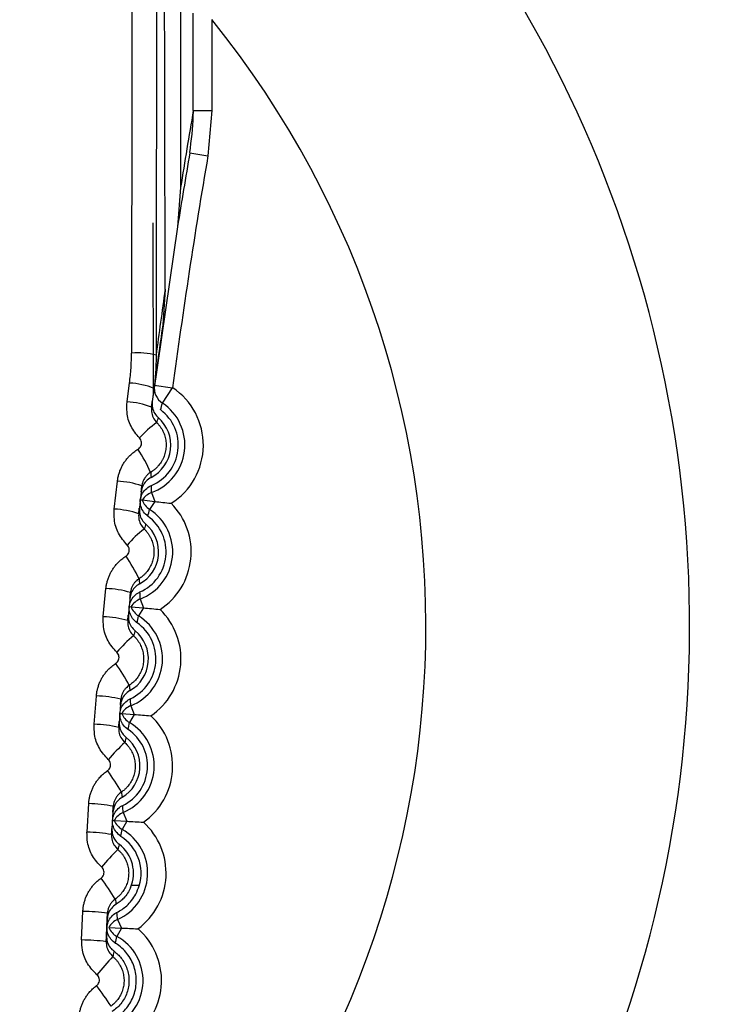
# Model space of a CAD drawing. Header units: millimetres. Extents: x -0.201 to 0.721, y -0.195 to 0.483.
# Tile 47 of 188: x 0.07234 to 0.07794, y 0.12041 to 0.12842. Entities that reach past the tile are written whole.
import ezdxf

# ---------------------------------------------------------------- set-up
doc = ezdxf.new("R2010")
doc.units = ezdxf.units.MM

msp = doc.modelspace()

# ---------------------------------------------------------------- linework, layer by layer
at = {"color": 7, "linetype": 'Continuous', "lineweight": 25}
for p, q in [((0.073748, 0.12768), (0.073748, 0.128471)), ((0.073898, 0.128418), (0.073898, 0.12768)), ((0.073748, 0.12768), (0.073898, 0.12768)), ((0.073898, 0.12768), (0.073867, 0.127311)), ((0.073719, 0.127336), (0.073867, 0.127311)), ((0.073645, 0.127053), (0.07362, 0.126734)), ((0.073423, 0.125382), (0.073422, 0.126766)), ((0.07362, 0.126734), (0.073423, 0.125382)), ((0.073519, 0.126224), (0.073499, 0.125936)), ((0.07321, 0.125308), (0.07323, 0.125462)), ((0.073428, 0.125418), (0.073408, 0.125266)), ((0.073431, 0.125443), (0.07358, 0.125423)), ((0.073497, 0.125298), (0.07358, 0.125423)), ((0.073105, 0.124435), (0.073131, 0.124663)), ((0.07333, 0.124624), (0.073304, 0.124398)), ((0.073332, 0.12451), (0.073434, 0.124498)), ((0.073408, 0.12457), (0.073434, 0.124498)), ((0.073434, 0.124498), (0.073392, 0.124433)), ((0.073016, 0.123561), (0.073038, 0.12379)), ((0.073237, 0.123757), (0.073215, 0.12353)), ((0.073316, 0.123704), (0.073344, 0.123632)), ((0.073241, 0.123642), (0.073344, 0.123632)), ((0.073344, 0.123632), (0.073303, 0.123567)), ((0.072942, 0.122685), (0.07296, 0.122915)), ((0.07316, 0.122888), (0.073142, 0.122659)), ((0.07324, 0.122836), (0.073268, 0.122765)), ((0.073166, 0.122773), (0.073268, 0.122765)), ((0.073268, 0.122765), (0.073229, 0.122699)), ((0.072884, 0.121808), (0.072898, 0.12204)), ((0.073097, 0.122018), (0.073083, 0.121788)), ((0.073178, 0.121967), (0.073208, 0.121896)), ((0.073106, 0.121902), (0.073208, 0.121896)), ((0.073208, 0.121896), (0.07317, 0.12183)), ((0.073308, 0.121372), (0.073244, 0.121372)), ((0.07284, 0.12093), (0.07285, 0.121163)), ((0.07305, 0.121147), (0.07304, 0.120916)), ((0.073042, 0.120965), (0.073048, 0.121099)), ((0.073132, 0.121097), (0.073163, 0.121027)), ((0.073061, 0.121031), (0.073163, 0.121027)), ((0.073163, 0.121027), (0.073126, 0.120959))]:
    msp.add_line(p, q, dxfattribs=at)
for centre, radius, start, end in [((0.067788, 0.123361), 0.0226414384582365, 349.799413, 105.42621), ((0.067787, 0.123395), 0.0216067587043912, 352.087535, 103.344048), ((0.067993, 0.123576), 0.0149967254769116, 349.119556, 109.385157), ((0.067783, 0.123487), 0.0150000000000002, 0.001141, 110.764667), ((0.067783, 0.123487), 0.0147499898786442, 0.034943, 87.371672), ((0.067783, 0.123487), 0.0147499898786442, 293.406953, 69.608113), ((0.067783, 0.123487), 0.0144499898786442, 293.922054, 69.608113), ((0.067783, 0.123487), 0.0099999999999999, 305.517386, 52.190566), ((0.067783, 0.123487), 0.0078554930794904, 316.294207, 38.885566), ((0.122999, 0.118881), 0.0498500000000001, 170.264478, 172.459561), ((0.122999, 0.118881), 0.05, 171.888708, 172.611597), ((0.073294, 0.125122), 0.0005855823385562, 74.941823, 94.687108), ((0.073202, 0.124866), 0.0005962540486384, 67.745979, 87.355421), ((0.07358, 0.125423), 0.000149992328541, 172.460174, 236.269763), ((0.073269, 0.124957), 0.0005606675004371, 302.294141, 56.266855), ((0.073182, 0.1247), 0.0006088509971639, 68.241487, 87.428118), ((0.073269, 0.124957), 0.0003569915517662, 292.832672, 53.237177), ((0.073269, 0.124957), 0.0004106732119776, 289.802994, 56.266855), ((0.070982, 0.125926), 0.0025917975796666, 344.714375, 345.983382), ((0.073269, 0.124957), 0.0002959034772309, 297.348228, 48.721621), ((0.072117, 0.1256), 0.0014114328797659, 340.978928, 342.657835), ((0.07392, 0.124469), 0.0008186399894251, 124.957866, 138.194309), ((0.072176, 0.124185), 0.0013427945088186, 24.166043, 33.30978), ((0.073104, 0.123994), 0.0006693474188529, 70.336988, 87.72785), ((0.070887, 0.124567), 0.0025210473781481, 0.072964, 1.376916), ((0.073459, 0.124429), 0.0001499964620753, 109.800562, 147.611236), ((0.073474, 0.12456), 0.0001499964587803, 199.458614, 237.269288), ((0.073079, 0.123742), 0.0006940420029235, 71.078526, 87.831085), ((0.07317, 0.124088), 0.0004106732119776, 290.802994, 57.266855), ((0.070867, 0.125017), 0.002591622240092, 345.713833, 346.98288), ((0.07317, 0.124088), 0.0005606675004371, 303.294141, 44.775708), ((0.07317, 0.124088), 0.0003569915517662, 293.832672, 54.237177), ((0.073941, 0.123501), 0.0009734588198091, 127.473351, 138.677328), ((0.07317, 0.124088), 0.0002959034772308, 298.348228, 49.721621), ((0.071962, 0.123214), 0.0014960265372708, 25.973218, 34.097078), ((0.073012, 0.123013), 0.0007768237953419, 73.197175, 88.118538), ((0.07337, 0.123564), 0.0001499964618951, 110.800562, 148.611235), ((0.070795, 0.123657), 0.0025212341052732, 1.072942, 2.376847), ((0.073382, 0.123694), 0.000149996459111, 200.458614, 238.269288), ((0.072991, 0.122749), 0.0008116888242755, 73.952431, 88.218496), ((0.073087, 0.123217), 0.0004106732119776, 291.802994, 58.266855), ((0.070768, 0.124106), 0.0025914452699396, 346.713326, 347.982415), ((0.073087, 0.123217), 0.0005606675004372, 304.294141, 45.775708), ((0.073087, 0.123217), 0.0003569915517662, 294.832672, 55.237177), ((0.067783, 0.123487), 0.0147499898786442, 293.406725, 0.034943), ((0.067783, 0.123487), 0.015, 292.994652, 0.001141), ((0.074027, 0.122493), 0.0011908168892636, 129.950927, 139.173928), ((0.073087, 0.123217), 0.0002959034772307, 299.348228, 50.721621), ((0.07171, 0.1222), 0.0017158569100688, 27.843761, 34.855587), ((0.072936, 0.121985), 0.0009311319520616, 76.09129, 88.495086), ((0.073295, 0.122697), 0.0001499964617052, 111.800562, 149.611235), ((0.07072, 0.122745), 0.0025214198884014, 2.072883, 3.37674), ((0.073306, 0.122828), 0.000149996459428, 201.458614, 239.269288), ((0.073019, 0.122346), 0.0005606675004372, 305.294141, 46.775708), ((0.072918, 0.121702), 0.0009834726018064, 76.858319, 88.59212), ((0.073019, 0.122346), 0.0004106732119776, 292.802994, 59.266855), ((0.070685, 0.123194), 0.0025912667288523, 347.712856, 348.981986), ((0.073019, 0.122346), 0.0002959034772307, 300.348228, 51.721621), ((0.073019, 0.122346), 0.0003569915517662, 295.832672, 56.237177), ((0.074213, 0.121417), 0.0015157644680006, 132.386738, 139.686403), ((0.071383, 0.121115), 0.0020506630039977, 29.777005, 35.585756), ((0.072874, 0.12087), 0.001169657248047, 79.014178, 88.859465), ((0.07066, 0.121832), 0.0025216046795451, 3.072786, 4.376597), ((0.073236, 0.121829), 0.0001499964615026, 112.800562, 150.611235), ((0.073244, 0.12196), 0.0001499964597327, 202.458614, 240.269288), ((0.072966, 0.121473), 0.0005606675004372, 306.294141, 47.775708), ((0.072861, 0.120552), 0.0012558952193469, 79.790879, 88.954022), ((0.072966, 0.121473), 0.0004106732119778, 293.802994, 60.266855), ((0.070618, 0.12228), 0.0025910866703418, 348.712423, 349.981594), ((0.072966, 0.121473), 0.0002959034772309, 336.326702, 52.721621), ((0.072966, 0.121473), 0.0003569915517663, 343.513081, 57.237177), ((0.074578, 0.120211), 0.0020500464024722, 134.777263, 140.216849), ((0.070893, 0.119888), 0.0026118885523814, 31.772109, 36.288114), ((0.072829, 0.119579), 0.0015839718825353, 81.960292, 89.213919), ((0.070617, 0.120918), 0.0025211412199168, 4.072514, 5.378289), ((0.073192, 0.12096), 0.0001499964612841, 113.800561, 151.611235), ((0.073198, 0.121091), 0.000149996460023, 203.458614, 241.269288), ((0.072929, 0.120599), 0.0005606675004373, 307.294141, 48.775708), ((0.072819, 0.11918), 0.0017500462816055, 82.744431, 89.306526), ((0.072929, 0.120599), 0.0004106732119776, 294.802994, 61.266855), ((0.070569, 0.121365), 0.0025893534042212, 349.703745, 350.98138), ((0.075352, 0.118698), 0.0030821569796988, 137.119328, 140.767152), ((0.069984, 0.118318), 0.0037260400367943, 33.828028, 36.96329)]:
    msp.add_arc(centre, radius, start, end, dxfattribs=at)
for centre, major_axis, ratio, start_param, end_param in [((0.067783, 0.123489), (-0.01052066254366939, 0.01070072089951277), 0.999999, 3.733110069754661, 5.843493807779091), ((0.074573, 0.118741), (-4.647776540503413e-05, 0.0762499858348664), 0.017429, 1.344198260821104, 1.47931373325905), ((0.074773, 0.118741), (-4.635585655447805e-05, 0.07604998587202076), 0.017475, 1.344198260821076, 1.479313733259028), ((0.125057, 0.118883), (0.05205934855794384, 1.58571934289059e-05), 0.99886, 2.971296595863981, 2.983505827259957), ((0.123058, 0.118881), (0.05005934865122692, 1.524764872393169e-05), 0.998814, 2.971370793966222, 2.983572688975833), ((0.125057, 0.118883), (0.05205934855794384, 1.58571934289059e-05), 0.99886, 2.999636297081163, 3.010042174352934), ((0.123058, 0.118881), (0.05005934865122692, 1.524764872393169e-05), 0.998814, 2.999718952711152, 3.010178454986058)]:
    msp.add_ellipse(centre, major_axis=major_axis, ratio=ratio, start_param=start_param, end_param=end_param, dxfattribs=at)
for points, knots in [([(0.0736443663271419, 0.1359184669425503), (0.0736443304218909, 0.1342636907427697), (0.0736442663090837, 0.1313089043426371), (0.0736445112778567, 0.1283535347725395), (0.0736446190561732, 0.1270532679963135)], [0, 0, 0, 0, 0.5600324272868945, 1, 1, 1, 1]), ([(0.0735193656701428, 0.1262238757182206), (0.0735156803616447, 0.1280188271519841), (0.0735091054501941, 0.1312211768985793), (0.073505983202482, 0.1344335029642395), (0.0735046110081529, 0.1358452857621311)], [0, 0, 0, 0, 0.5605107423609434, 1, 1, 1, 1]), ([(0.0737191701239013, 0.1273364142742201), (0.0737324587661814, 0.1274360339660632), (0.0737476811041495, 0.1275501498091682), (0.0737482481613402, 0.1276650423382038), (0.0737483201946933, 0.1276796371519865)], [0, 0, 0, 0, 0.8729698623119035, 1, 1, 1, 1]), ([(0.0732295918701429, 0.1254618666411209), (0.0732320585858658, 0.1254820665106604), (0.0732369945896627, 0.1255224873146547), (0.0732418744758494, 0.1255834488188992), (0.073245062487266, 0.125644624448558), (0.0732454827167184, 0.1256855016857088), (0.0732456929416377, 0.1257059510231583)], [0, 0, 0, 0, 0.2493467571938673, 0.4989535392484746, 0.7493453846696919, 1, 1, 1, 1]), ([(0.0734456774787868, 0.1256878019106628), (0.0734454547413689, 0.1256653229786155), (0.0734450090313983, 0.125620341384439), (0.0734415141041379, 0.1255528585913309), (0.0734361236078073, 0.1254853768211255), (0.0734306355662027, 0.1254405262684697), (0.0734278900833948, 0.125418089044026)], [0, 0, 0, 0, 0.2493378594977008, 0.4989389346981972, 0.7493359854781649, 1, 1, 1, 1]), ([(0.0733097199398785, 0.1250145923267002), (0.0732846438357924, 0.1250452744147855), (0.0732344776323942, 0.1251066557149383), (0.0732043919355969, 0.1252129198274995), (0.0732080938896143, 0.1252802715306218), (0.0732096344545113, 0.1253082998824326)], [0, 0, 0, 0, 0.3684975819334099, 0.7372008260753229, 1, 1, 1, 1]), ([(0.0734080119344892, 0.1252655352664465), (0.0734083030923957, 0.1252677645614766), (0.0734101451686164, 0.1252818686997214), (0.0734121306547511, 0.1252970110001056), (0.0734138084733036, 0.1253097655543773), (0.0734139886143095, 0.1253111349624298)], [0, 0, 0, 0, 0.1435250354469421, 0.9080435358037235, 1, 1, 1, 1]), ([(0.0734139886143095, 0.1253111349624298), (0.0734135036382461, 0.1252942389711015), (0.0734125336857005, 0.1252604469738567), (0.0734311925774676, 0.1252134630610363), (0.0734532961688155, 0.1251901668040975), (0.0734637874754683, 0.1251791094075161)], [0, 0, 0, 0, 0.3444157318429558, 0.6888317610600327, 1, 1, 1, 1]), ([(0.0734080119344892, 0.1252655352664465), (0.0734073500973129, 0.1252535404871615), (0.0734057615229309, 0.1252247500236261), (0.0734185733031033, 0.1251793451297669), (0.0734401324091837, 0.1251529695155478), (0.0734508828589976, 0.1251398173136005)], [0, 0, 0, 0, 0.2636464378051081, 0.6328172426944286, 1, 1, 1, 1]), ([(0.0734508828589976, 0.1251398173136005), (0.073455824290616, 0.1251346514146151), (0.0734657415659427, 0.1251242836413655), (0.073479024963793, 0.1251070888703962), (0.0734910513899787, 0.1250887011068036), (0.0735014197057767, 0.1250693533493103), (0.0735100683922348, 0.1250493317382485), (0.0735169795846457, 0.125028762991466), (0.0735221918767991, 0.1250074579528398), (0.0735255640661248, 0.124985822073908), (0.0735270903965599, 0.1249640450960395), (0.0735267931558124, 0.1249423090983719), (0.0735246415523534, 0.1249204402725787), (0.0735206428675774, 0.1248988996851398), (0.073514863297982, 0.1248778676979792), (0.0735073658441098, 0.124857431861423), (0.0734980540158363, 0.1248374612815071), (0.0734834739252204, 0.1248121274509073), (0.073465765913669, 0.124788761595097), (0.0734453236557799, 0.1247679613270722), (0.0734259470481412, 0.1247511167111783), (0.0734105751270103, 0.1247411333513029), (0.0734014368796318, 0.1247351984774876)], [0, 0, 0, 0, 0.0456540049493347, 0.0916259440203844, 0.1386007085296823, 0.1859219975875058, 0.2317093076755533, 0.2778172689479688, 0.3244218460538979, 0.3717067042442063, 0.4175764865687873, 0.4637686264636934, 0.510460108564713, 0.5578356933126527, 0.6036003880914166, 0.6496852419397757, 0.6967803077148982, 0.7442245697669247, 0.8363017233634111, 0.8830435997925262, 0.9304721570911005, 1, 1, 1, 1]), ([(0.0732985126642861, 0.1249228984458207), (0.0733005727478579, 0.1249242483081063), (0.073308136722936, 0.1249292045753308), (0.073318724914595, 0.1249411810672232), (0.0733265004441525, 0.1249596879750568), (0.0733275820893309, 0.1249796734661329), (0.0733223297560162, 0.1249992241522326), (0.0733139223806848, 0.1250094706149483), (0.0733097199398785, 0.1250145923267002)], [0, 0, 0, 0, 0.0696045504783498, 0.2555658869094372, 0.4419410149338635, 0.6282521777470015, 0.8141812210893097, 1, 1, 1, 1]), ([(0.0731309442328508, 0.1246625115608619), (0.0731322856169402, 0.1246721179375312), (0.0731349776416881, 0.1246913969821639), (0.073142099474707, 0.1247200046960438), (0.0731515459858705, 0.124748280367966), (0.0731633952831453, 0.1247755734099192), (0.0731773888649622, 0.1248015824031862), (0.0731934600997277, 0.1248262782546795), (0.0732117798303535, 0.1248498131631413), (0.0732301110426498, 0.1248696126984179), (0.0732527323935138, 0.1248906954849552), (0.0732747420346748, 0.124908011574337), (0.0732925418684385, 0.1249191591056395), (0.0732985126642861, 0.1249228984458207)], [0, 0, 0, 0, 0.0907856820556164, 0.1821978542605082, 0.2755872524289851, 0.3696606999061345, 0.4603816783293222, 0.551731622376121, 0.6450692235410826, 0.7390955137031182, 0.8037531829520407, 0.9341707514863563, 0.9999999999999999, 0.9999999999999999, 0.9999999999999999, 0.9999999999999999]), ([(0.0734045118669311, 0.1246939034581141), (0.0733903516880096, 0.124684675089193), (0.0733620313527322, 0.1246662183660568), (0.0733340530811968, 0.1246241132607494), (0.0733275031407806, 0.124592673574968), (0.0733243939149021, 0.1245777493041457)], [0, 0, 0, 0, 0.3443936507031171, 0.6887867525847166, 0.9999999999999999, 0.9999999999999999, 0.9999999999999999, 0.9999999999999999]), ([(0.0734014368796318, 0.1247351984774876), (0.0733989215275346, 0.1247336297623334), (0.0733913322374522, 0.1247288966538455), (0.0733818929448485, 0.1247215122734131), (0.0733722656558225, 0.124712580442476), (0.073364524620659, 0.1247042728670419), (0.073356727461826, 0.1246943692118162), (0.0733497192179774, 0.1246837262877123), (0.0733436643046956, 0.1246725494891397), (0.0733386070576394, 0.1246609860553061), (0.0733345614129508, 0.1246490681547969), (0.0733314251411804, 0.1246367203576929), (0.073330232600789, 0.1246282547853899), (0.073329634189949, 0.1246240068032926)], [0, 0, 0, 0, 0.0645139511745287, 0.1946507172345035, 0.2603400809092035, 0.351056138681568, 0.4424040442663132, 0.5357341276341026, 0.6297444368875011, 0.7206935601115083, 0.8122657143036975, 0.9057958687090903, 1, 1, 1, 1]), ([(0.0734014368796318, 0.1247351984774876), (0.0734015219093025, 0.1247342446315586), (0.0734021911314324, 0.1247267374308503), (0.0734033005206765, 0.1247129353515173), (0.0734041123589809, 0.124700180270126), (0.0734045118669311, 0.1246939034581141)], [0, 0, 0, 0, 0.0688361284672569, 0.5417715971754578, 1, 1, 1, 1]), ([(0.0733170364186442, 0.1245112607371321), (0.0733205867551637, 0.1245261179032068), (0.0733280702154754, 0.1245574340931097), (0.0733577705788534, 0.1245977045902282), (0.0733875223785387, 0.1246190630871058), (0.0734050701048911, 0.1246267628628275), (0.0734072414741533, 0.1246277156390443)], [0, 0, 0, 0, 0.2965558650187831, 0.6250855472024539, 0.953607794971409, 1, 1, 1, 1]), ([(0.0733243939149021, 0.1245777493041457), (0.0733247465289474, 0.1245808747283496), (0.0733264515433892, 0.1245959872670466), (0.0733282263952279, 0.1246116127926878), (0.073329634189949, 0.1246240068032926)], [0, 0, 0, 0, 0.2068100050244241, 1, 1, 1, 1]), ([(0.0733788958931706, 0.1243775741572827), (0.0733661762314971, 0.124388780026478), (0.0733407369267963, 0.1244111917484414), (0.0733194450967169, 0.124458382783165), (0.0733156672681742, 0.1244930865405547), (0.0733169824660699, 0.1245105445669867), (0.0733170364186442, 0.1245112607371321)], [0, 0, 0, 0, 0.3286434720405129, 0.6572864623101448, 0.9859410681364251, 0.9999999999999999, 0.9999999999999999, 0.9999999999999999, 0.9999999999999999]), ([(0.0733170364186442, 0.1245112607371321), (0.0733170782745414, 0.1245112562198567), (0.07331728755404, 0.1245112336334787), (0.0733190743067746, 0.1245110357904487), (0.07332634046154, 0.1245102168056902), (0.0733321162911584, 0.1245095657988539)], [0, 0, 0, 0, 0.0487752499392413, 0.2438762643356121, 1, 1, 1, 1]), ([(0.07321017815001, 0.1241437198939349), (0.0731846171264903, 0.1241739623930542), (0.0731334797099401, 0.1242344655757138), (0.0731016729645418, 0.1243400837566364), (0.0731042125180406, 0.124407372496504), (0.0731052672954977, 0.1244353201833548)], [0, 0, 0, 0, 0.368809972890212, 0.7378417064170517, 1, 1, 1, 1]), ([(0.0733040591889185, 0.1243983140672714), (0.0733043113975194, 0.1244005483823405), (0.0733059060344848, 0.124414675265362), (0.0733076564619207, 0.1244301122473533), (0.0733091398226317, 0.1244431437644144), (0.0733093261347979, 0.1244447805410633)], [0, 0, 0, 0, 0.1410982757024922, 0.8921207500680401, 1, 1, 1, 1]), ([(0.0733093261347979, 0.1244447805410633), (0.0733091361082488, 0.1244278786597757), (0.0733087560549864, 0.1243940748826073), (0.0733282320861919, 0.1243474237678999), (0.0733507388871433, 0.1243245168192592), (0.073361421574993, 0.1243136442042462)], [0, 0, 0, 0, 0.3444157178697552, 0.6888317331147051, 1, 1, 1, 1]), ([(0.0734340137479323, 0.1244980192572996), (0.0734777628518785, 0.1244930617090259), (0.0735223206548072, 0.1244880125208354), (0.0735675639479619, 0.1244828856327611), (0.0735683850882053, 0.1244827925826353)], [0, 0, 0, 0, 0.9818505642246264, 1, 1, 1, 1]), ([(0.0733040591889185, 0.1243983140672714), (0.0733036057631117, 0.1243863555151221), (0.0733025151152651, 0.1243575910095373), (0.0733160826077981, 0.1243124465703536), (0.0733380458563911, 0.1242864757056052), (0.0733490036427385, 0.1242735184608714)], [0, 0, 0, 0, 0.2628388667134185, 0.6322195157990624, 1, 1, 1, 1]), ([(0.0733490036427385, 0.1242735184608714), (0.0733540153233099, 0.1242684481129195), (0.0733640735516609, 0.1242582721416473), (0.0733776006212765, 0.1242413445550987), (0.0733898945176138, 0.1242232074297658), (0.0734005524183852, 0.1242040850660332), (0.0734095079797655, 0.1241842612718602), (0.073416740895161, 0.124163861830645), (0.0734222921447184, 0.12414270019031), (0.0734260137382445, 0.1241211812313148), (0.0734278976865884, 0.1240994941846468), (0.0734279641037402, 0.1240778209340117), (0.0734261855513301, 0.1240559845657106), (0.0734225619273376, 0.1240344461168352), (0.0734171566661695, 0.1240133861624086), (0.0734100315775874, 0.1239928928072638), (0.0734010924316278, 0.1239728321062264), (0.0733869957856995, 0.1239473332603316), (0.0733697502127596, 0.1239237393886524), (0.0733497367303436, 0.1239026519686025), (0.0733307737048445, 0.1238855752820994), (0.0733156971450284, 0.1238753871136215), (0.0733067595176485, 0.1238693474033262)], [0, 0, 0, 0, 0.0456862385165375, 0.0916903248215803, 0.138696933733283, 0.1860499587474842, 0.2318780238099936, 0.2780268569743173, 0.3246724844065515, 0.3719986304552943, 0.4178892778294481, 0.4641019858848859, 0.5108135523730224, 0.5582085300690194, 0.6039815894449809, 0.6500742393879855, 0.6971751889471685, 0.744624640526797, 0.8367322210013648, 0.8834882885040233, 0.9309299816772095, 1, 1, 1, 1]), ([(0.073361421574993, 0.1243136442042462), (0.0733608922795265, 0.1243118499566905), (0.0733582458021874, 0.1243028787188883), (0.0733541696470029, 0.1242895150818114), (0.0733504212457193, 0.1242779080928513), (0.0733490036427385, 0.1242735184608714)], [0, 0, 0, 0, 0.1345384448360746, 0.6726922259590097, 1, 1, 1, 1]), ([(0.0732006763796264, 0.1240528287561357), (0.0732026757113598, 0.1240541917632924), (0.0732100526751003, 0.1240592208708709), (0.0732203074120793, 0.1240712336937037), (0.0732276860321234, 0.1240896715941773), (0.0732284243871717, 0.1241094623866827), (0.0732229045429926, 0.1241287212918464), (0.0732144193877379, 0.1241387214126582), (0.07321017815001, 0.1241437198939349)], [0, 0, 0, 0, 0.0691799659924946, 0.2552543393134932, 0.4416576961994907, 0.6280135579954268, 0.8140655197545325, 0.9999999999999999, 0.9999999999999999, 0.9999999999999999, 0.9999999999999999]), ([(0.0730379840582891, 0.1237897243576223), (0.07303915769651, 0.1237993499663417), (0.0730415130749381, 0.1238186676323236), (0.0730481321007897, 0.1238473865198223), (0.0730570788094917, 0.1238758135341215), (0.073068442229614, 0.1239032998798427), (0.0730819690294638, 0.1239295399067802), (0.0730975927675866, 0.1239545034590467), (0.0731154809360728, 0.1239783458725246), (0.0731334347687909, 0.123998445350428), (0.0731556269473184, 0.1240198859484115), (0.0731772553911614, 0.12403754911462), (0.0731947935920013, 0.1240489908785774), (0.0732006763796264, 0.1240528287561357)], [0, 0, 0, 0, 0.090834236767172, 0.182295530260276, 0.2757354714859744, 0.3698597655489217, 0.4606310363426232, 0.5520311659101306, 0.6454178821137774, 0.7394925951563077, 0.8040555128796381, 0.9342749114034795, 1, 1, 1, 1]), ([(0.0733067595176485, 0.1238693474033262), (0.0733042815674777, 0.1238677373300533), (0.0732968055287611, 0.1238628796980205), (0.0732875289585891, 0.1238553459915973), (0.073278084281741, 0.1238462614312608), (0.0732705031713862, 0.1238378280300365), (0.0732628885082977, 0.1238277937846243), (0.0732560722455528, 0.123817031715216), (0.0732502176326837, 0.123805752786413), (0.0732453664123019, 0.1237941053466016), (0.0732415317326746, 0.1237821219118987), (0.0732386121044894, 0.123769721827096), (0.0732375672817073, 0.1237612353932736), (0.073237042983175, 0.1237569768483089)], [0, 0, 0, 0, 0.0644818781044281, 0.1945434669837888, 0.2601896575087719, 0.3509609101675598, 0.4423632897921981, 0.5357488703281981, 0.6298165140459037, 0.7207404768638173, 0.8122895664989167, 0.9058057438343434, 1, 1, 1, 1]), ([(0.0733067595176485, 0.1238693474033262), (0.0733068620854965, 0.123868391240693), (0.0733076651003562, 0.1238609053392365), (0.0733090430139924, 0.1238469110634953), (0.0733100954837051, 0.1238339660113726), (0.073310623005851, 0.1238274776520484)], [0, 0, 0, 0, 0.0680655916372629, 0.5328929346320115, 1, 1, 1, 1]), ([(0.073310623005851, 0.1238274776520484), (0.0732966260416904, 0.1238180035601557), (0.0732686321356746, 0.123799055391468), (0.0732413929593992, 0.1237564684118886), (0.073235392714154, 0.1237249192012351), (0.0732325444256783, 0.123709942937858)], [0, 0, 0, 0, 0.3443936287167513, 0.6887867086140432, 1, 1, 1, 1]), ([(0.0732263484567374, 0.1236433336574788), (0.0732296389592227, 0.1236582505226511), (0.073236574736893, 0.1236896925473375), (0.0732655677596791, 0.1237304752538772), (0.0732949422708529, 0.1237523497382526), (0.0733123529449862, 0.1237603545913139), (0.0733145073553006, 0.1237613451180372)], [0, 0, 0, 0, 0.2965558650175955, 0.625085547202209, 0.9536077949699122, 1, 1, 1, 1]), ([(0.0732325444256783, 0.1237099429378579), (0.0732328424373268, 0.1237130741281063), (0.0732343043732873, 0.1237284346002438), (0.0732358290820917, 0.1237443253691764), (0.073237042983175, 0.1237569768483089)], [0, 0, 0, 0, 0.2038472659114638, 1, 1, 1, 1]), ([(0.0732905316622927, 0.1235107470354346), (0.0732776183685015, 0.1235217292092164), (0.0732517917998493, 0.1235436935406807), (0.0732296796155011, 0.123590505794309), (0.0732252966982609, 0.1236251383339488), (0.0732263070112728, 0.1236426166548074), (0.0732263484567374, 0.1236433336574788)], [0, 0, 0, 0, 0.3286434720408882, 0.6572864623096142, 0.9859410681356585, 1, 1, 1, 1]), ([(0.0732263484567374, 0.1236433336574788), (0.0732263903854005, 0.1236433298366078), (0.0732266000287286, 0.1236433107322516), (0.0732283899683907, 0.1236431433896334), (0.0732356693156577, 0.1236424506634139), (0.0732414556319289, 0.1236419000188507)], [0, 0, 0, 0, 0.048775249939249, 0.2438762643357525, 1, 1, 1, 1]), ([(0.073343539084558, 0.1236321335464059), (0.0733873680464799, 0.1236279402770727), (0.0734320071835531, 0.1236236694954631), (0.0734773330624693, 0.123619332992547), (0.0734781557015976, 0.1236192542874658)], [0, 0, 0, 0, 0.981850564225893, 1, 1, 1, 1]), ([(0.0731258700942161, 0.1232713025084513), (0.0730998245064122, 0.123301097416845), (0.0730477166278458, 0.1233607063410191), (0.0730141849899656, 0.1234656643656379), (0.0730155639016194, 0.1235328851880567), (0.0730161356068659, 0.123560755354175)], [0, 0, 0, 0, 0.3690926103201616, 0.7384219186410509, 1, 1, 1, 1]), ([(0.073215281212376, 0.1235295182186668), (0.0732154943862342, 0.1235317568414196), (0.0732168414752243, 0.1235459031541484), (0.0732183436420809, 0.1235615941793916), (0.0732196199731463, 0.1235748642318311), (0.0732197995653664, 0.1235767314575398)], [0, 0, 0, 0, 0.1390776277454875, 0.8788598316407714, 1, 1, 1, 1]), ([(0.0732197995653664, 0.1235767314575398), (0.0732199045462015, 0.1235598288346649), (0.0732201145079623, 0.123526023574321), (0.073240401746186, 0.1234797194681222), (0.0732633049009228, 0.1234572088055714), (0.0732741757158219, 0.1234465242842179)], [0, 0, 0, 0, 0.3444157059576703, 0.688831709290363, 1, 1, 1, 1]), ([(0.073215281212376, 0.1235295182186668), (0.0732150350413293, 0.1235175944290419), (0.0732144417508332, 0.1234888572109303), (0.0732287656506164, 0.1234439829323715), (0.0732511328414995, 0.1234184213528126), (0.0732622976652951, 0.1234056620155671)], [0, 0, 0, 0, 0.2620941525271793, 0.6316663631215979, 1, 1, 1, 1]), ([(0.073262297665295, 0.1234056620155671), (0.0732673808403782, 0.1234006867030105), (0.0732775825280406, 0.1233907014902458), (0.0732913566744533, 0.1233740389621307), (0.0733039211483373, 0.1233561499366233), (0.0733148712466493, 0.1233372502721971), (0.0733241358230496, 0.1233176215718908), (0.0733316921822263, 0.123297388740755), (0.0733375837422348, 0.1232763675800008), (0.0733416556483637, 0.1232549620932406), (0.0733438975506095, 0.123233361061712), (0.0733443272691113, 0.1232117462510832), (0.0733429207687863, 0.1231899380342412), (0.0733396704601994, 0.1231683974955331), (0.0733346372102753, 0.1231473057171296), (0.0733278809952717, 0.1231267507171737), (0.0733193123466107, 0.1231065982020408), (0.0733090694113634, 0.1230872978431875), (0.0732933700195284, 0.1230629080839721), (0.0732745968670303, 0.1230406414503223), (0.0732507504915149, 0.1230184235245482), (0.0732359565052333, 0.1230080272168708), (0.0732272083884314, 0.1230018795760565)], [0, 0, 0, 0, 0.0457155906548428, 0.0917489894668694, 0.1387847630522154, 0.1861668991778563, 0.2320318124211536, 0.2782176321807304, 0.3249004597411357, 0.3722640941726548, 0.4181742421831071, 0.4644062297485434, 0.5111367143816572, 0.5585500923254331, 0.6043307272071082, 0.6504304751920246, 0.6975369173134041, 0.7449912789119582, 0.7907694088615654, 0.8838873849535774, 0.9313392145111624, 1, 1, 1, 1]), ([(0.0732741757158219, 0.1234465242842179), (0.0732736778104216, 0.1234447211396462), (0.0732711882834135, 0.1234357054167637), (0.0732672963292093, 0.1234220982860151), (0.0732636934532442, 0.123410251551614), (0.0732622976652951, 0.1234056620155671)], [0, 0, 0, 0, 0.1328083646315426, 0.6640418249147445, 1, 1, 1, 1]), ([(0.0731180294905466, 0.1231810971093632), (0.0731199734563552, 0.1231824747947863), (0.0731271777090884, 0.1231875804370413), (0.07313711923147, 0.1231996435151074), (0.073144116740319, 0.123218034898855), (0.0731445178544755, 0.1232376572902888), (0.0731387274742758, 0.1232566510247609), (0.0731301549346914, 0.1232664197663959), (0.0731258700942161, 0.1232713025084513)], [0, 0, 0, 0, 0.0687986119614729, 0.254964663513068, 0.4413929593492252, 0.6277933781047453, 0.8139587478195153, 1, 1, 1, 1]), ([(0.0729602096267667, 0.1229153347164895), (0.072961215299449, 0.1229249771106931), (0.0729632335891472, 0.1229443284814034), (0.0729693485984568, 0.1229731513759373), (0.0729777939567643, 0.1230017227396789), (0.0729886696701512, 0.1230293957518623), (0.0730017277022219, 0.1230558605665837), (0.0730169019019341, 0.1230810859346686), (0.0730343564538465, 0.1231052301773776), (0.0730519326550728, 0.1231256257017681), (0.073073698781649, 0.1231474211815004), (0.0730949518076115, 0.1231654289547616), (0.0731122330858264, 0.1231771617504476), (0.0731180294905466, 0.1231810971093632)], [0, 0, 0, 0, 0.0908760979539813, 0.1823797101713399, 0.275863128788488, 0.3700311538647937, 0.4608461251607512, 0.5522898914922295, 0.6457194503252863, 0.7398364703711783, 0.8043172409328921, 0.9343650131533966, 1, 1, 1, 1]), ([(0.0732272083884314, 0.1230018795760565), (0.073224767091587, 0.1230002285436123), (0.0732174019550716, 0.1229952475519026), (0.0732082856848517, 0.1229875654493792), (0.0731990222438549, 0.1229783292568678), (0.0731916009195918, 0.1229697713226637), (0.0731841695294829, 0.1229596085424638), (0.073177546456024, 0.1229487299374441), (0.0731718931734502, 0.122937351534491), (0.0731672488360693, 0.1229256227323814), (0.0731636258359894, 0.1229135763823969), (0.0731609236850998, 0.1229011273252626), (0.0731600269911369, 0.1228926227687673), (0.0731595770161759, 0.1228883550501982)], [0, 0, 0, 0, 0.064449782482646, 0.1944382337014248, 0.2600433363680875, 0.3508606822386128, 0.4423087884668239, 0.5357416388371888, 0.6298582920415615, 0.720765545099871, 0.8122998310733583, 0.9058091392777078, 1, 1, 1, 1]), ([(0.0732272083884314, 0.1230018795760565), (0.0732273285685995, 0.1230009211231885), (0.0732282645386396, 0.1229934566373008), (0.0732299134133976, 0.1229793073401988), (0.0732312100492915, 0.1229662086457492), (0.0732318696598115, 0.1229595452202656)], [0, 0, 0, 0, 0.0674910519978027, 0.5256241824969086, 1, 1, 1, 1]), ([(0.0732318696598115, 0.1229595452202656), (0.0732180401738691, 0.1229498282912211), (0.0731903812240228, 0.122930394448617), (0.0731638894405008, 0.1228873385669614), (0.0731584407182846, 0.1228556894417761), (0.0731558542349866, 0.122840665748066)], [0, 0, 0, 0, 0.3443936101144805, 0.6887866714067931, 1, 1, 1, 1]), ([(0.0731508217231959, 0.122773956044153), (0.0731538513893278, 0.1227889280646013), (0.0731602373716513, 0.122820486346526), (0.0731885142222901, 0.1228617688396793), (0.0732175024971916, 0.1228841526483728), (0.0732347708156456, 0.1228924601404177), (0.0732369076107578, 0.1228934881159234)], [0, 0, 0, 0, 0.2965558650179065, 0.6250855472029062, 0.9536077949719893, 1, 1, 1, 1]), ([(0.0731558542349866, 0.122840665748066), (0.0731560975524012, 0.1228438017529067), (0.0731573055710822, 0.1228593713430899), (0.0731585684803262, 0.122875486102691), (0.0731595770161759, 0.1228883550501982)], [0, 0, 0, 0, 0.2014185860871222, 1, 1, 1, 1]), ([(0.0732173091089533, 0.1226425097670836), (0.0732042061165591, 0.1226532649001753), (0.0731780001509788, 0.1226747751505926), (0.0731550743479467, 0.1227211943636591), (0.0731500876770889, 0.1227557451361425), (0.0731507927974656, 0.1227732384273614), (0.0731508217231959, 0.122773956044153)], [0, 0, 0, 0, 0.3286434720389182, 0.6572864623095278, 0.985941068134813, 1, 1, 1, 1]), ([(0.0731508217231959, 0.122773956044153), (0.0731508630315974, 0.1227739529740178), (0.0731510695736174, 0.1227739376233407), (0.073151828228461, 0.1227738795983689), (0.0731530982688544, 0.1227737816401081), (0.0731546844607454, 0.1227736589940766), (0.0731577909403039, 0.1227734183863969), (0.0731627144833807, 0.1227730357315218), (0.0731659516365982, 0.1227727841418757)], [0, 0, 0, 0, 0.0487752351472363, 0.2438761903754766, 0.3816127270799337, 0.4303879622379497, 0.6254889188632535, 1, 1, 1, 1]), ([(0.0732681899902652, 0.1227648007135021), (0.0733120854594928, 0.1227613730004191), (0.0733567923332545, 0.1227578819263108), (0.0734021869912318, 0.1227543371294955), (0.0734030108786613, 0.1227542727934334)], [0, 0, 0, 0, 0.9818505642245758, 1, 1, 1, 1]), ([(0.073056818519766, 0.1223976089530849), (0.0730302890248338, 0.1224269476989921), (0.0729772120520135, 0.1224856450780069), (0.0729419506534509, 0.1225899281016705), (0.0729421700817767, 0.1226570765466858), (0.0729422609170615, 0.1226848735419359)], [0, 0, 0, 0, 0.3693396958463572, 0.7389297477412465, 1, 1, 1, 1]), ([(0.0731416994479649, 0.1226594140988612), (0.0731416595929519, 0.1226475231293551), (0.0731415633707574, 0.1226188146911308), (0.0731566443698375, 0.1225742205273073), (0.0731794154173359, 0.1225490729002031), (0.0731907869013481, 0.1225365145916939)], [0, 0, 0, 0, 0.2614291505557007, 0.6311699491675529, 1, 1, 1, 1]), ([(0.0731416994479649, 0.1226594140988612), (0.0731418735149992, 0.1226616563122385), (0.0731429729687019, 0.1226758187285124), (0.0731442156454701, 0.1226917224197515), (0.0731452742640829, 0.1227051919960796), (0.0731454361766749, 0.1227072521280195)], [0, 0, 0, 0, 0.1374345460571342, 0.8680731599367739, 1, 1, 1, 1]), ([(0.0731454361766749, 0.1227072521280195), (0.0731458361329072, 0.122690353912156), (0.0731466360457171, 0.122656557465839), (0.073167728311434, 0.1226106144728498), (0.0731910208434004, 0.122588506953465), (0.0732020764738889, 0.1225780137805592)], [0, 0, 0, 0, 0.3444156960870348, 0.6888316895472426, 1, 1, 1, 1]), ([(0.0732020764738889, 0.1225780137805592), (0.0732016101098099, 0.1225762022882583), (0.0731992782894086, 0.12256714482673), (0.0731955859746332, 0.1225533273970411), (0.0731921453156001, 0.1225412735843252), (0.0731907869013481, 0.1225365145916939)], [0, 0, 0, 0, 0.1314143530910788, 0.657071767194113, 1, 1, 1, 1]), ([(0.0731907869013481, 0.1225365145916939), (0.0731959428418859, 0.1225316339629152), (0.0732062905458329, 0.1225218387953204), (0.0732203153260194, 0.1225054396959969), (0.0732331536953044, 0.1224877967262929), (0.073244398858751, 0.1224691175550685), (0.073253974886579, 0.1224496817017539), (0.0732618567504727, 0.1224296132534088), (0.0732680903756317, 0.1224087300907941), (0.0732725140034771, 0.1223874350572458), (0.0732751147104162, 0.1223659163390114), (0.0732759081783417, 0.12234435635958), (0.0732748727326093, 0.1223225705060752), (0.0732710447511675, 0.1222938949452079), (0.0732635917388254, 0.122265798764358), (0.0732527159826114, 0.1222389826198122), (0.0732428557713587, 0.1222195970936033), (0.0732314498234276, 0.1222012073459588), (0.0732185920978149, 0.1221838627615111), (0.073204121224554, 0.1221675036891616), (0.0731859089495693, 0.1221499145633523), (0.073171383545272, 0.1221393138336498), (0.0731628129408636, 0.1221330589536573)], [0, 0, 0, 0, 0.0457411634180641, 0.0918001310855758, 0.1388614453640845, 0.1862691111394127, 0.2321659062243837, 0.2783837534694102, 0.3250988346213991, 0.3724950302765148, 0.4184223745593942, 0.4646714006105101, 0.5114186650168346, 0.5588484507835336, 0.6509968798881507, 0.6977715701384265, 0.7452300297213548, 0.7910172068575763, 0.8371231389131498, 0.8842345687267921, 0.9316934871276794, 1, 1, 1, 1]), ([(0.0730506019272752, 0.1223079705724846), (0.0730524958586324, 0.1223093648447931), (0.0730595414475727, 0.1223145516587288), (0.0730691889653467, 0.1223266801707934), (0.0730758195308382, 0.1223450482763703), (0.073075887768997, 0.1223645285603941), (0.0730698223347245, 0.1223832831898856), (0.0730611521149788, 0.1223928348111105), (0.073056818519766, 0.1223976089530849)], [0, 0, 0, 0, 0.0684678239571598, 0.2547062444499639, 0.4411562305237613, 0.6275987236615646, 0.8138644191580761, 0.9999999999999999, 0.9999999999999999, 0.9999999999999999, 0.9999999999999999]), ([(0.0728976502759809, 0.1220396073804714), (0.0728984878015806, 0.122049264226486), (0.0729001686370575, 0.1220686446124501), (0.0729057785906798, 0.1220975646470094), (0.0729137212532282, 0.1221262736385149), (0.0729241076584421, 0.1221541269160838), (0.0729366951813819, 0.1221808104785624), (0.0729514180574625, 0.1222062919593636), (0.0729684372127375, 0.1222307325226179), (0.0729856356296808, 0.1222514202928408), (0.0730069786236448, 0.1222735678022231), (0.0730278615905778, 0.1222919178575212), (0.0730448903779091, 0.1223039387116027), (0.0730506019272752, 0.1223079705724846)], [0, 0, 0, 0, 0.0909117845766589, 0.1824514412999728, 0.2759718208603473, 0.3701770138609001, 0.4610296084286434, 0.5525109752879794, 0.6459776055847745, 0.7401313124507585, 0.8045415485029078, 0.9344421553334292, 1, 1, 1, 1]), ([(0.0731628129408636, 0.1221330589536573), (0.0731604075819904, 0.1221313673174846), (0.0731531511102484, 0.1221262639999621), (0.0731441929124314, 0.1221184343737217), (0.0731351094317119, 0.122109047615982), (0.0731278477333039, 0.122100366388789), (0.0731206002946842, 0.1220900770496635), (0.0731141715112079, 0.1220790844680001), (0.0731087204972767, 0.122067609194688), (0.0731042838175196, 0.1220558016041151), (0.0731008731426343, 0.1220436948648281), (0.0730983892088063, 0.122031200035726), (0.073097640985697, 0.1220226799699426), (0.0730972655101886, 0.12201840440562)], [0, 0, 0, 0, 0.0644167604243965, 0.1943320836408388, 0.2598970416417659, 0.3507523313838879, 0.4422382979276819, 0.5357108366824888, 0.6298687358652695, 0.720768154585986, 0.8122962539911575, 0.9058059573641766, 1, 1, 1, 1]), ([(0.0731628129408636, 0.1221330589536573), (0.0731629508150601, 0.1221320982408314), (0.0731640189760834, 0.122124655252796), (0.0731659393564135, 0.1221103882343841), (0.0731674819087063, 0.1220971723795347), (0.0731682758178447, 0.1220903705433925)], [0, 0, 0, 0, 0.0671019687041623, 0.5198631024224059, 1, 1, 1, 1]), ([(0.0730904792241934, 0.1219033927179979), (0.0730932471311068, 0.1219184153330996), (0.0730990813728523, 0.121950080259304), (0.07312663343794, 0.1219918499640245), (0.0731552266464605, 0.1220147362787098), (0.0731723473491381, 0.1220233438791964), (0.0731744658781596, 0.1220244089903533)], [0, 0, 0, 0, 0.2965558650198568, 0.6250855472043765, 0.9536077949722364, 1, 1, 1, 1]), ([(0.0731682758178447, 0.1220903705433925), (0.0731546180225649, 0.1220804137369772), (0.0731273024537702, 0.1220605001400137), (0.0731015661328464, 0.1220169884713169), (0.0730966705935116, 0.1219852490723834), (0.0730943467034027, 0.1219701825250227)], [0, 0, 0, 0, 0.3443935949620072, 0.6887866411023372, 1, 1, 1, 1]), ([(0.0730943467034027, 0.1219701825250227), (0.073094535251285, 0.1219733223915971), (0.0730954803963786, 0.1219890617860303), (0.0730964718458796, 0.1220053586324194), (0.0730972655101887, 0.12201840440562)], [0, 0, 0, 0, 0.1994909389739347, 1, 1, 1, 1]), ([(0.0731592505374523, 0.1217731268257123), (0.0731459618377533, 0.1217836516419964), (0.0731193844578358, 0.1218047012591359), (0.0730956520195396, 0.1218507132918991), (0.0730900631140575, 0.1218851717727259), (0.0730904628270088, 0.1219026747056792), (0.0730904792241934, 0.1219033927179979)], [0, 0, 0, 0, 0.3286434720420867, 0.6572864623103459, 0.9859410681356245, 1, 1, 1, 1]), ([(0.0730904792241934, 0.1219033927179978), (0.0730905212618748, 0.1219033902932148), (0.0730907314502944, 0.1219033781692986), (0.0730925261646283, 0.1219032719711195), (0.0730998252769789, 0.1219028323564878), (0.0731056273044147, 0.1219024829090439)], [0, 0, 0, 0, 0.0487752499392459, 0.2438762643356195, 1, 1, 1, 1]), ([(0.0732079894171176, 0.1218962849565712), (0.0732519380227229, 0.1218936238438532), (0.0732966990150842, 0.1218909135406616), (0.0733421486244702, 0.121888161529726), (0.0733429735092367, 0.1218881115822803)], [0, 0, 0, 0, 0.9818505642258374, 1, 1, 1, 1]), ([(0.0730030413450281, 0.121522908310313), (0.0729760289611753, 0.1215517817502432), (0.0729219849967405, 0.1216095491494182), (0.0728849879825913, 0.1217131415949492), (0.0728840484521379, 0.1217802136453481), (0.0728836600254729, 0.1218079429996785)], [0, 0, 0, 0, 0.369545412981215, 0.7393534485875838, 1, 1, 1, 1]), ([(0.0730833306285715, 0.1217882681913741), (0.0730834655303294, 0.1217905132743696), (0.0730843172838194, 0.1218046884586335), (0.073085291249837, 0.121820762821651), (0.0730861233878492, 0.121834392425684), (0.0730862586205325, 0.1218366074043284)], [0, 0, 0, 0, 0.1361465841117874, 0.8596131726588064, 1, 1, 1, 1]), ([(0.0730833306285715, 0.1217882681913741), (0.0730834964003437, 0.1217764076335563), (0.0730838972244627, 0.1217477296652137), (0.073099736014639, 0.1217034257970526), (0.0731229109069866, 0.1216786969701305), (0.0731344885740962, 0.1216663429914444)], [0, 0, 0, 0, 0.2608606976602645, 0.6307422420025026, 1, 1, 1, 1]), ([(0.0730862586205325, 0.1218366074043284), (0.0730869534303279, 0.121819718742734), (0.0730883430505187, 0.1217859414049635), (0.0731102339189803, 0.1217403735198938), (0.0731339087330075, 0.1217186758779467), (0.0731451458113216, 0.1217083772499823)], [0, 0, 0, 0, 0.3444156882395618, 0.6888316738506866, 1, 1, 1, 1]), ([(0.0731451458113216, 0.1217083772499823), (0.0731447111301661, 0.1217065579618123), (0.0731425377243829, 0.1216974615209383), (0.0731390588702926, 0.1216834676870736), (0.0731357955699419, 0.1216712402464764), (0.0731344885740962, 0.1216663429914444)], [0, 0, 0, 0, 0.1303377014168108, 0.6516885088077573, 1, 1, 1, 1]), ([(0.0731344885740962, 0.1216663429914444), (0.0731397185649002, 0.1216615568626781), (0.0731502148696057, 0.1216519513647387), (0.0731644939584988, 0.1216358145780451), (0.0731776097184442, 0.1216184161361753), (0.0731891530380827, 0.1215999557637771), (0.0731990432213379, 0.1215807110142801), (0.0732072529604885, 0.1215608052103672), (0.0732138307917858, 0.1215400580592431), (0.0732186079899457, 0.1215188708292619), (0.073221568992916, 0.1214974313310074), (0.0732227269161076, 0.121475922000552), (0.0732220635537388, 0.1214541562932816), (0.0732187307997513, 0.1214254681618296), (0.0732117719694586, 0.1213972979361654), (0.0732013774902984, 0.1213703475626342), (0.073191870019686, 0.1213508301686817), (0.0731808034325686, 0.1213322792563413), (0.0731682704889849, 0.121314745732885), (0.0731541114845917, 0.1212981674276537), (0.0731362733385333, 0.1212803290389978), (0.0731220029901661, 0.1212695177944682), (0.0731135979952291, 0.121263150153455)], [0, 0, 0, 0, 0.0457627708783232, 0.0918433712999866, 0.1389263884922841, 0.1863557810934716, 0.2322791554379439, 0.2785237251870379, 0.3252657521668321, 0.3726891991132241, 0.4186312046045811, 0.4648947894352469, 0.5116564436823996, 0.5591003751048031, 0.6512585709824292, 0.6980374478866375, 0.745499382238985, 0.7912929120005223, 0.8374049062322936, 0.8845214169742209, 0.9319850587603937, 1, 1, 1, 1]), ([(0.0729984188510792, 0.1214337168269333), (0.0730002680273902, 0.121435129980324), (0.0730071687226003, 0.1214404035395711), (0.073016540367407, 0.1214526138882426), (0.073022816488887, 0.1214709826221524), (0.0730225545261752, 0.1214903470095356), (0.0730162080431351, 0.1215088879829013), (0.0730074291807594, 0.1215182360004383), (0.0730030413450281, 0.121522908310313)], [0, 0, 0, 0, 0.0681952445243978, 0.2544887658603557, 0.4409571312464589, 0.6274367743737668, 0.8137860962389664, 1, 1, 1, 1]), ([(0.072850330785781, 0.1211628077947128), (0.0728510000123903, 0.121172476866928), (0.0728523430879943, 0.1211918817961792), (0.0728574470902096, 0.1212208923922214), (0.0728648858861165, 0.1212497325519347), (0.0728747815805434, 0.1212777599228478), (0.0728868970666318, 0.1213046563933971), (0.07290116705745, 0.121330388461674), (0.0729177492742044, 0.1213551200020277), (0.0729345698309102, 0.1213760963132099), (0.0729554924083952, 0.121398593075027), (0.07297601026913, 0.1214172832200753), (0.0729927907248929, 0.1214295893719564), (0.0729984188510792, 0.1214337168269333)], [0, 0, 0, 0, 0.0909417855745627, 0.1825117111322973, 0.2760630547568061, 0.3702993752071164, 0.4611840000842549, 0.5526974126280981, 0.6461958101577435, 0.7403810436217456, 0.8047314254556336, 0.9345073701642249, 1, 1, 1, 1]), ([(0.0732369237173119, 0.1213541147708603), (0.0732296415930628, 0.1213394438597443), (0.0732148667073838, 0.121309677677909), (0.0731855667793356, 0.1212731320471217), (0.0731537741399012, 0.1212427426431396), (0.07313123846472, 0.1212277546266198), (0.0731198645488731, 0.1212201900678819)], [0, 0, 0, 0, 0.2715307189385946, 0.5509155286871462, 0.7733438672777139, 1, 1, 1, 1]), ([(0.0731271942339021, 0.1211544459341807), (0.0731411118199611, 0.1211621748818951), (0.0731692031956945, 0.1211777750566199), (0.0732098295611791, 0.1212103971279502), (0.0732482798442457, 0.1212517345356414), (0.0732846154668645, 0.1213059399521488), (0.0732999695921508, 0.121348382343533), (0.0733083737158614, 0.1213716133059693)], [0, 0, 0, 0, 0.1642242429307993, 0.3314716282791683, 0.5356978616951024, 0.745862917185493, 1, 1, 1, 1]), ([(0.0731198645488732, 0.1212201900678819), (0.0731063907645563, 0.1212099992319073), (0.0730794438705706, 0.1211896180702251), (0.0730544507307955, 0.1211456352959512), (0.0730501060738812, 0.1211138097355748), (0.0730480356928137, 0.1210986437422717)], [0, 0, 0, 0, 0.3436128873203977, 0.6872085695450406, 1, 1, 1, 1]), ([(0.0731135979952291, 0.121263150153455), (0.0731112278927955, 0.1212614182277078), (0.0731040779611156, 0.1212561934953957), (0.0730952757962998, 0.1212482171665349), (0.0730863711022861, 0.1212386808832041), (0.0730792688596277, 0.1212298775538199), (0.0730722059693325, 0.1212194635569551), (0.0730659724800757, 0.121208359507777), (0.0730607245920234, 0.1211967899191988), (0.0730564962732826, 0.1211849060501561), (0.0730532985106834, 0.1211727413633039), (0.0730510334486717, 0.1211602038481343), (0.0730504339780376, 0.1211516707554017), (0.0730501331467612, 0.1211473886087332)], [0, 0, 0, 0, 0.0643820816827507, 0.1942226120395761, 0.2597474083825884, 0.3506334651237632, 0.4421503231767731, 0.5356556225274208, 0.6298475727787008, 0.7207482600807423, 0.8122789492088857, 0.905796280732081, 1, 1, 1, 1]), ([(0.0731135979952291, 0.121263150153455), (0.0731137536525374, 0.1212621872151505), (0.0731149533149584, 0.1212547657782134), (0.0731171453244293, 0.1212404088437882), (0.0731189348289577, 0.121227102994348), (0.0731198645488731, 0.1212201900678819)], [0, 0, 0, 0, 0.0668462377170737, 0.5151889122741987, 1, 1, 1, 1]), ([(0.0730453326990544, 0.1210319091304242), (0.0730478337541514, 0.1210470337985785), (0.0730530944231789, 0.1210788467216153), (0.0730800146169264, 0.1211211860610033), (0.0731082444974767, 0.1211445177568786), (0.0731251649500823, 0.1211533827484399), (0.0731271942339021, 0.1211544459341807)], [0, 0, 0, 0, 0.2982679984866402, 0.6273709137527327, 0.9553102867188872, 1, 1, 1, 1]), ([(0.0730480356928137, 0.1210986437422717), (0.0730481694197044, 0.1211017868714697), (0.0730488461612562, 0.1211176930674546), (0.0730495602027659, 0.1211341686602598), (0.0730501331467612, 0.1211473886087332)], [0, 0, 0, 0, 0.1976040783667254, 0.9999999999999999, 0.9999999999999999, 0.9999999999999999, 0.9999999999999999]), ([(0.0731163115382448, 0.1209025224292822), (0.0731027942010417, 0.1209128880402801), (0.0730757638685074, 0.1209336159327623), (0.073051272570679, 0.1209794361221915), (0.0730451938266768, 0.1210138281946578), (0.0730453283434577, 0.121031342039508), (0.0730453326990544, 0.1210319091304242)], [0, 0, 0, 0, 0.3289577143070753, 0.657809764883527, 0.9889200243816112, 1, 1, 1, 1]), ([(0.0731629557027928, 0.1210268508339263), (0.0732069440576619, 0.1210249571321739), (0.0732517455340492, 0.1210230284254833), (0.0732972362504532, 0.121021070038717), (0.0732980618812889, 0.1210210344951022)], [0, 0, 0, 0, 0.9818505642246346, 1, 1, 1, 1]), ([(0.0729645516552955, 0.1206474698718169), (0.0729370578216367, 0.120675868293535), (0.0728820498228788, 0.1207326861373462), (0.0728433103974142, 0.1208355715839), (0.0728412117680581, 0.12090256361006), (0.0728403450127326, 0.1209302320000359)], [0, 0, 0, 0, 0.3697039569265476, 0.7396813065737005, 1, 1, 1, 1]), ([(0.0730401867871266, 0.1209163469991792), (0.0730402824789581, 0.1209185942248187), (0.0730408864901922, 0.1209327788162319), (0.0730415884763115, 0.1209490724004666), (0.0730421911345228, 0.1209629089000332), (0.0730422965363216, 0.1209653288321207)], [0, 0, 0, 0, 0.1344443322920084, 0.8486187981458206, 1, 1, 1, 1]), ([(0.0730401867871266, 0.1209163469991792), (0.0730405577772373, 0.120904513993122), (0.0730414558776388, 0.1208758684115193), (0.0730580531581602, 0.1208318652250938), (0.0730816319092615, 0.1208075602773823), (0.0730934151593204, 0.1207954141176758)], [0, 0, 0, 0, 0.2604054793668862, 0.6303948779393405, 1, 1, 1, 1]), ([(0.0730422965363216, 0.1209653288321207), (0.0730433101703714, 0.1209483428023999), (0.0730453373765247, 0.1209143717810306), (0.0730681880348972, 0.1208693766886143), (0.0730922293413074, 0.1208482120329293), (0.0731034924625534, 0.1208382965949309)], [0, 0, 0, 0, 0.3470633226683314, 0.6941054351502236, 1, 1, 1, 1]), ([(0.0730949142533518, 0.1202855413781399), (0.0730962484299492, 0.120286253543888), (0.0731140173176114, 0.1202957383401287), (0.0731468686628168, 0.1203172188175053), (0.073189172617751, 0.1203554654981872), (0.0732255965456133, 0.1204010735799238), (0.0732547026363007, 0.1204533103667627), (0.0732750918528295, 0.1205111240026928), (0.073285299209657, 0.1205723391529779), (0.0732846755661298, 0.1206354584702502), (0.0732730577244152, 0.1206969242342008), (0.0732507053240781, 0.1207558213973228), (0.0732192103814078, 0.1208087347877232), (0.0731789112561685, 0.1208555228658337), (0.0731432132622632, 0.1208852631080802), (0.0731210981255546, 0.1208994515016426), (0.0731163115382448, 0.1209025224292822)], [0, 0, 0, 0, 0.0060197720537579, 0.0801727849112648, 0.1562303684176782, 0.2351597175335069, 0.3161652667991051, 0.3989959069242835, 0.4841886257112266, 0.567557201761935, 0.653472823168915, 0.7345825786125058, 0.818199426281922, 0.8967423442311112, 0.97765097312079, 1, 1, 1, 1]), ([(0.0731034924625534, 0.1208382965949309), (0.0731139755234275, 0.1208299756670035), (0.0731351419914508, 0.1208131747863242), (0.0731639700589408, 0.1207808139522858), (0.0731897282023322, 0.1207420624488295), (0.0732097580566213, 0.1206969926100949), (0.0732221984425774, 0.1206488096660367), (0.0732264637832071, 0.1205991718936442), (0.0732223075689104, 0.1205488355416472), (0.0732096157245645, 0.120499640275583), (0.0731883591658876, 0.120452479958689), (0.0731599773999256, 0.120411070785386), (0.0731261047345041, 0.1203751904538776), (0.0731000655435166, 0.1203569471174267), (0.0730868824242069, 0.1203477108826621)], [0, 0, 0, 0, 0.0681130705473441, 0.1375278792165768, 0.2207107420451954, 0.3062222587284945, 0.3909771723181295, 0.4780611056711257, 0.5652108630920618, 0.6547650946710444, 0.7440939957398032, 0.8360088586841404, 0.9169745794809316, 1, 1, 1, 1]), ([(0.0731034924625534, 0.1208382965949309), (0.0731030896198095, 0.1208364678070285), (0.0731010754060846, 0.1208273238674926), (0.0730977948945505, 0.1208130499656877), (0.0730946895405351, 0.1208005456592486), (0.0730934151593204, 0.1207954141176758)], [0, 0, 0, 0, 0.1284677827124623, 0.6423389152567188, 1, 1, 1, 1]), ([(0.0730934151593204, 0.1207954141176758), (0.073098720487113, 0.1207907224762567), (0.0731093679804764, 0.1207813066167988), (0.0731239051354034, 0.1207654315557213), (0.0731373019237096, 0.1207482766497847), (0.0731491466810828, 0.1207300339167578), (0.0731593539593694, 0.1207109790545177), (0.0731678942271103, 0.120691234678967), (0.0731748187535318, 0.1206706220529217), (0.0731799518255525, 0.1206495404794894), (0.0731832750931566, 0.1206281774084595), (0.0731847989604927, 0.1206067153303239), (0.0731845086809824, 0.1205849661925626), (0.0731816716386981, 0.1205562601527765), (0.0731752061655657, 0.1205280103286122), (0.0731652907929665, 0.1205009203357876), (0.0731561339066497, 0.1204812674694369), (0.0731454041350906, 0.1204625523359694), (0.0731331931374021, 0.1204448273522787), (0.0731193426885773, 0.1204280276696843), (0.0731018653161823, 0.120409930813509), (0.0730878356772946, 0.1203989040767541), (0.0730795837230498, 0.1203924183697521)], [0, 0, 0, 0, 0.0457797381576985, 0.0918773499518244, 0.1389775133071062, 0.1864240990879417, 0.2323679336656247, 0.2786330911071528, 0.3253959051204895, 0.3728404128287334, 0.4187938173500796, 0.4650687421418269, 0.5118416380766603, 0.5592966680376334, 0.6514619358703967, 0.698243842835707, 0.7457082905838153, 0.7915056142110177, 0.8376211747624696, 0.8847404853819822, 0.9322066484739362, 1, 1, 1, 1]), ([(0.0729615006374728, 0.1205586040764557), (0.0729633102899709, 0.1205600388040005), (0.0729700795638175, 0.1205654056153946), (0.0729791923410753, 0.1205777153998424), (0.0729851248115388, 0.1205961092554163), (0.0729845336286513, 0.1206153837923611), (0.0729778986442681, 0.120633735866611), (0.0729689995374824, 0.1206428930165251), (0.0729645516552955, 0.1206474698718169)], [0, 0, 0, 0, 0.0679887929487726, 0.2543221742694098, 0.4408054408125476, 0.6273147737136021, 0.8137273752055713, 0.9999999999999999, 0.9999999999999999, 0.9999999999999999, 0.9999999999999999]), ([(0.0728182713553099, 0.1202852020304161), (0.0728187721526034, 0.1202948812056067), (0.0728197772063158, 0.1203143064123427), (0.0728243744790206, 0.1203434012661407), (0.0728313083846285, 0.120372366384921), (0.0728407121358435, 0.1204005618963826), (0.0728523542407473, 0.1204276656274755), (0.0728661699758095, 0.1204536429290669), (0.0728823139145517, 0.1204786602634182), (0.0728987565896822, 0.1204999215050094), (0.0729192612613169, 0.1205227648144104), (0.0729394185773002, 0.1205417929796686), (0.0729559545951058, 0.1205543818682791), (0.0729615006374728, 0.1205586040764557)], [0, 0, 0, 0, 0.0909665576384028, 0.1825614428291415, 0.2761382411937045, 0.3704001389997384, 0.4613116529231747, 0.5528520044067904, 0.6463772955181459, 0.7405893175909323, 0.8048896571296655, 0.9345616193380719, 0.9999999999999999, 0.9999999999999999, 0.9999999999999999, 0.9999999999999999])]:
    msp.add_open_spline(points, degree=3, knots=knots, dxfattribs=at)

doc.saveas('drawing.dxf')
